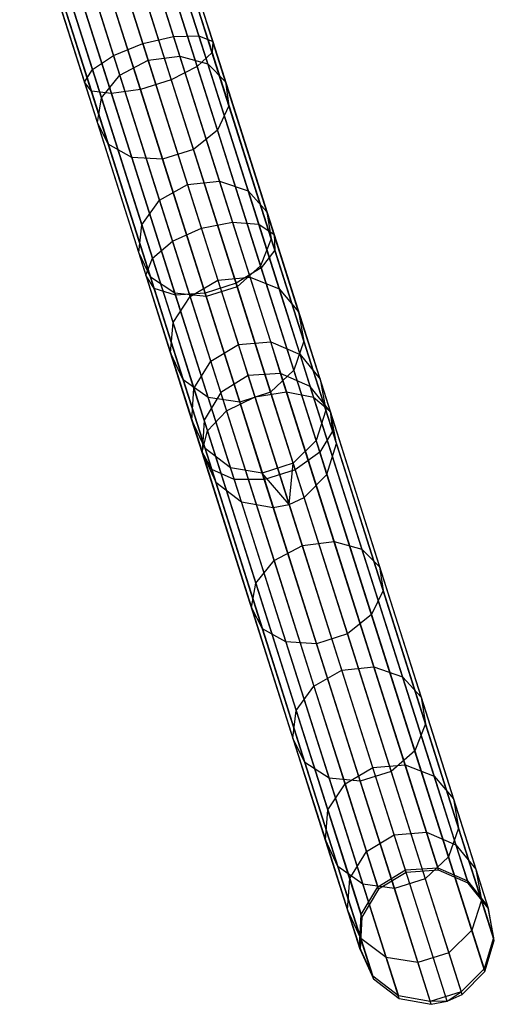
# Model space of a CAD drawing. Extents: x -189 to 189, y -189 to 189.
# Tile 172 of 256: x 51 to 58, y -181 to -166. Entities that reach past the tile are written whole.
import ezdxf

# ---------------------------------------------------------------- set-up
doc = ezdxf.new("R2010")
doc.units = 0
doc.header["$LTSCALE"] = 25.4
doc.layers.get('0').update_dxf_attribs({"linetype": 'CONTINUOUS'})

# ---------------------------------------------------------------- blocks, each defined once
blk = doc.blocks.new('NL2500012474_STL')
at = {"color": 0}
for p, q in [((243.797, -163.39, 176.358), (244.718, -166.285, 175.595)), ((243.797, -163.39, 176.358), (244.718, -166.285, 175.595)), ((244.154, -163.33, 176.671), (245.09, -166.273, 175.895)), ((244.154, -163.33, 176.671), (245.09, -166.273, 175.895)), ((244.338, -163.349, 177.113), (245.296, -166.359, 176.319)), ((244.338, -163.349, 177.113), (245.296, -166.359, 176.319)), ((244.264, -166.39, 175.486), (243.348, -163.513, 176.245)), ((244.264, -166.39, 175.486), (243.348, -163.513, 176.245)), ((244.307, -163.44, 177.581), (245.287, -166.523, 176.769)), ((244.307, -163.44, 177.581), (245.287, -166.523, 176.769)), ((242.911, -163.671, 176.358), (243.832, -166.566, 175.595)), ((242.911, -163.671, 176.358), (243.832, -166.566, 175.595)), ((244.067, -163.584, 177.97), (245.067, -166.726, 177.142)), ((244.067, -163.584, 177.97), (245.067, -166.726, 177.142)), ((242.586, -163.829, 176.671), (243.522, -166.772, 175.895)), ((242.586, -163.829, 176.671), (243.522, -166.772, 175.895)), ((243.674, -163.747, 178.189), (244.685, -166.923, 177.352)), ((243.674, -163.747, 178.189), (244.685, -166.923, 177.352)), ((242.446, -163.95, 177.113), (243.404, -166.961, 176.319)), ((242.446, -163.95, 177.113), (243.404, -166.961, 176.319)), ((242.525, -164.007, 177.581), (243.505, -167.09, 176.769)), ((242.525, -164.007, 177.581), (243.505, -167.09, 176.769)), ((242.803, -163.986, 177.97), (243.803, -167.128, 177.142)), ((242.803, -163.986, 177.97), (243.803, -167.128, 177.142)), ((243.218, -163.892, 178.189), (244.228, -167.068, 177.352)), ((243.218, -163.892, 178.189), (244.228, -167.068, 177.352)), ((243.64, -164.428, 32.573), (244.341, -166.634, 34.732)), ((243.64, -164.428, 32.573), (244.341, -166.634, 34.732)), ((244.81, -166.574, 34.655), (244.104, -164.354, 32.483)), ((244.81, -166.574, 34.655), (244.104, -164.354, 32.483)), ((245.223, -166.689, 34.442), (244.505, -164.433, 32.234)), ((245.223, -166.689, 34.442), (244.505, -164.433, 32.234)), ((243.924, -166.855, 34.655), (243.218, -164.636, 32.483)), ((243.924, -166.855, 34.655), (243.218, -164.636, 32.483)), ((245.485, -166.953, 34.141), (244.751, -164.645, 31.882)), ((245.485, -166.953, 34.141), (244.751, -164.645, 31.882)), ((243.654, -167.188, 34.442), (242.936, -164.932, 32.234)), ((243.654, -167.188, 34.442), (242.936, -164.932, 32.234)), ((245.536, -167.306, 33.822), (244.785, -164.943, 31.509)), ((245.536, -167.306, 33.822), (244.785, -164.943, 31.509)), ((243.593, -167.555, 34.141), (242.859, -165.247, 31.882)), ((243.593, -167.555, 34.141), (242.859, -165.247, 31.882)), ((245.366, -167.667, 33.557), (244.599, -165.258, 31.2)), ((245.366, -167.667, 33.557), (244.599, -165.258, 31.2)), ((243.754, -167.873, 33.822), (243.003, -165.51, 31.509)), ((243.754, -167.873, 33.822), (243.003, -165.51, 31.509)), ((245.012, -167.952, 33.407), (244.237, -165.517, 31.025)), ((245.012, -167.952, 33.407), (244.237, -165.517, 31.025)), ((244.102, -168.069, 33.557), (243.336, -165.66, 31.2)), ((244.102, -168.069, 33.557), (243.336, -165.66, 31.2)), ((244.556, -168.097, 33.407), (243.781, -165.662, 31.025)), ((244.556, -168.097, 33.407), (243.781, -165.662, 31.025)), ((244.264, -166.39, 175.486), (244.718, -166.285, 175.595)), ((244.264, -166.39, 175.486), (244.718, -166.285, 175.595)), ((244.718, -166.285, 175.595), (245.09, -166.273, 175.895)), ((244.718, -166.285, 175.595), (245.09, -166.273, 175.895)), ((244.718, -166.285, 175.595), (245.589, -169.022, 174.346)), ((244.718, -166.285, 175.595), (245.589, -169.022, 174.346)), ((245.09, -166.273, 175.895), (245.976, -169.056, 174.625)), ((245.09, -166.273, 175.895), (245.976, -169.056, 174.625)), ((245.09, -166.273, 175.895), (245.296, -166.359, 176.319)), ((245.09, -166.273, 175.895), (245.296, -166.359, 176.319)), ((243.832, -166.566, 175.595), (244.264, -166.39, 175.486)), ((243.832, -166.566, 175.595), (244.264, -166.39, 175.486)), ((245.13, -169.111, 174.245), (244.264, -166.39, 175.486)), ((245.13, -169.111, 174.245), (244.264, -166.39, 175.486)), ((245.296, -166.359, 176.319), (245.287, -166.523, 176.769)), ((245.296, -166.359, 176.319), (245.287, -166.523, 176.769)), ((245.296, -166.359, 176.319), (246.202, -169.206, 175.02)), ((245.296, -166.359, 176.319), (246.202, -169.206, 175.02)), ((243.522, -166.772, 175.895), (243.832, -166.566, 175.595)), ((243.522, -166.772, 175.895), (243.832, -166.566, 175.595)), ((243.832, -166.566, 175.595), (244.703, -169.304, 174.346)), ((243.832, -166.566, 175.595), (244.703, -169.304, 174.346)), ((244.341, -166.634, 34.732), (244.81, -166.574, 34.655)), ((244.341, -166.634, 34.732), (244.81, -166.574, 34.655)), ((244.81, -166.574, 34.655), (245.223, -166.689, 34.442)), ((245.397, -168.418, 37.183), (244.81, -166.574, 34.655)), ((245.397, -168.418, 37.183), (244.81, -166.574, 34.655)), ((244.81, -166.574, 34.655), (245.223, -166.689, 34.442)), ((245.287, -166.523, 176.769), (245.067, -166.726, 177.142)), ((245.287, -166.523, 176.769), (245.067, -166.726, 177.142)), ((245.287, -166.523, 176.769), (246.215, -169.438, 175.439)), ((245.287, -166.523, 176.769), (246.215, -169.438, 175.439)), ((243.924, -166.855, 34.655), (244.341, -166.634, 34.732)), ((243.924, -166.855, 34.655), (244.341, -166.634, 34.732)), ((244.341, -166.634, 34.732), (244.925, -168.467, 37.245)), ((244.341, -166.634, 34.732), (244.925, -168.467, 37.245)), ((245.067, -166.726, 177.142), (244.685, -166.923, 177.352)), ((245.067, -166.726, 177.142), (244.685, -166.923, 177.352)), ((245.067, -166.726, 177.142), (246.012, -169.698, 175.786)), ((245.067, -166.726, 177.142), (246.012, -169.698, 175.786)), ((245.223, -166.689, 34.442), (245.485, -166.953, 34.141)), ((245.819, -168.564, 37.012), (245.223, -166.689, 34.442)), ((245.819, -168.564, 37.012), (245.223, -166.689, 34.442)), ((245.223, -166.689, 34.442), (245.485, -166.953, 34.141)), ((243.404, -166.961, 176.319), (243.522, -166.772, 175.895)), ((243.404, -166.961, 176.319), (243.522, -166.772, 175.895)), ((243.522, -166.772, 175.895), (244.407, -169.555, 174.625)), ((243.522, -166.772, 175.895), (244.407, -169.555, 174.625)), ((243.654, -167.188, 34.442), (243.924, -166.855, 34.655)), ((243.654, -167.188, 34.442), (243.924, -166.855, 34.655)), ((244.511, -168.7, 37.183), (243.924, -166.855, 34.655)), ((244.511, -168.7, 37.183), (243.924, -166.855, 34.655)), ((243.505, -167.09, 176.769), (243.404, -166.961, 176.319)), ((243.404, -166.961, 176.319), (244.31, -169.808, 175.02)), ((243.404, -166.961, 176.319), (244.31, -169.808, 175.02)), ((243.505, -167.09, 176.769), (243.404, -166.961, 176.319)), ((244.685, -166.923, 177.352), (244.228, -167.068, 177.352)), ((244.685, -166.923, 177.352), (244.228, -167.068, 177.352)), ((244.685, -166.923, 177.352), (245.64, -169.926, 175.982)), ((244.685, -166.923, 177.352), (245.64, -169.926, 175.982)), ((245.485, -166.953, 34.141), (245.536, -167.306, 33.822)), ((246.095, -168.872, 36.77), (245.485, -166.953, 34.141)), ((246.095, -168.872, 36.77), (245.485, -166.953, 34.141)), ((245.485, -166.953, 34.141), (245.536, -167.306, 33.822)), ((243.803, -167.128, 177.142), (243.505, -167.09, 176.769)), ((243.505, -167.09, 176.769), (244.433, -170.005, 175.439)), ((243.505, -167.09, 176.769), (244.433, -170.005, 175.439)), ((243.803, -167.128, 177.142), (243.505, -167.09, 176.769)), ((243.593, -167.555, 34.141), (243.654, -167.188, 34.442)), ((243.593, -167.555, 34.141), (243.654, -167.188, 34.442)), ((244.251, -169.063, 37.012), (243.654, -167.188, 34.442)), ((244.251, -169.063, 37.012), (243.654, -167.188, 34.442)), ((244.228, -167.068, 177.352), (243.803, -167.128, 177.142)), ((244.228, -167.068, 177.352), (243.803, -167.128, 177.142)), ((243.803, -167.128, 177.142), (244.748, -170.1, 175.786)), ((243.803, -167.128, 177.142), (244.748, -170.1, 175.786)), ((244.228, -167.068, 177.352), (245.184, -170.071, 175.982)), ((244.228, -167.068, 177.352), (245.184, -170.071, 175.982)), ((245.536, -167.306, 33.822), (245.366, -167.667, 33.557)), ((245.536, -167.306, 33.822), (245.366, -167.667, 33.557)), ((246.161, -169.271, 36.514), (245.536, -167.306, 33.822)), ((246.161, -169.271, 36.514), (245.536, -167.306, 33.822)), ((243.754, -167.873, 33.822), (243.593, -167.555, 34.141)), ((244.203, -169.474, 36.77), (243.593, -167.555, 34.141)), ((243.754, -167.873, 33.822), (243.593, -167.555, 34.141)), ((244.203, -169.474, 36.77), (243.593, -167.555, 34.141)), ((245.366, -167.667, 33.557), (245.012, -167.952, 33.407)), ((245.366, -167.667, 33.557), (245.012, -167.952, 33.407)), ((246.003, -169.669, 36.301), (245.366, -167.667, 33.557)), ((246.003, -169.669, 36.301), (245.366, -167.667, 33.557)), ((244.102, -168.069, 33.557), (243.754, -167.873, 33.822)), ((244.379, -169.838, 36.514), (243.754, -167.873, 33.822)), ((244.102, -168.069, 33.557), (243.754, -167.873, 33.822)), ((244.379, -169.838, 36.514), (243.754, -167.873, 33.822)), ((244.556, -168.097, 33.407), (244.102, -168.069, 33.557)), ((244.739, -170.071, 36.301), (244.102, -168.069, 33.557)), ((244.556, -168.097, 33.407), (244.102, -168.069, 33.557)), ((244.739, -170.071, 36.301), (244.102, -168.069, 33.557)), ((245.012, -167.952, 33.407), (244.556, -168.097, 33.407)), ((245.012, -167.952, 33.407), (244.556, -168.097, 33.407)), ((245.656, -169.976, 36.181), (245.012, -167.952, 33.407)), ((245.656, -169.976, 36.181), (245.012, -167.952, 33.407)), ((245.2, -170.121, 36.181), (244.556, -168.097, 33.407)), ((245.2, -170.121, 36.181), (244.556, -168.097, 33.407)), ((244.511, -168.7, 37.183), (244.925, -168.467, 37.245)), ((244.511, -168.7, 37.183), (244.925, -168.467, 37.245)), ((244.925, -168.467, 37.245), (245.397, -168.418, 37.183)), ((244.925, -168.467, 37.245), (245.397, -168.418, 37.183)), ((244.925, -168.467, 37.245), (245.374, -169.878, 40.042)), ((244.925, -168.467, 37.245), (245.374, -169.878, 40.042)), ((245.397, -168.418, 37.183), (245.819, -168.564, 37.012)), ((245.848, -169.838, 39.997), (245.397, -168.418, 37.183)), ((245.848, -169.838, 39.997), (245.397, -168.418, 37.183)), ((245.397, -168.418, 37.183), (245.819, -168.564, 37.012)), ((245.819, -168.564, 37.012), (246.095, -168.872, 36.77)), ((246.278, -170.007, 39.873), (245.819, -168.564, 37.012)), ((246.278, -170.007, 39.873), (245.819, -168.564, 37.012)), ((245.819, -168.564, 37.012), (246.095, -168.872, 36.77)), ((244.251, -169.063, 37.012), (244.511, -168.7, 37.183)), ((244.251, -169.063, 37.012), (244.511, -168.7, 37.183)), ((244.963, -170.12, 39.997), (244.511, -168.7, 37.183)), ((244.963, -170.12, 39.997), (244.511, -168.7, 37.183)), ((246.095, -168.872, 36.77), (246.161, -169.271, 36.514)), ((246.565, -170.348, 39.697), (246.095, -168.872, 36.77)), ((246.565, -170.348, 39.697), (246.095, -168.872, 36.77)), ((246.095, -168.872, 36.77), (246.161, -169.271, 36.514)), ((244.203, -169.474, 36.77), (244.251, -169.063, 37.012)), ((244.203, -169.474, 36.77), (244.251, -169.063, 37.012)), ((244.71, -170.506, 39.873), (244.251, -169.063, 37.012)), ((244.71, -170.506, 39.873), (244.251, -169.063, 37.012)), ((245.13, -169.111, 174.245), (245.589, -169.022, 174.346)), ((245.13, -169.111, 174.245), (245.589, -169.022, 174.346)), ((245.589, -169.022, 174.346), (246.386, -171.528, 172.644)), ((245.589, -169.022, 174.346), (246.386, -171.528, 172.644)), ((245.589, -169.022, 174.346), (245.976, -169.056, 174.625)), ((245.589, -169.022, 174.346), (245.976, -169.056, 174.625)), ((245.976, -169.056, 174.625), (246.786, -171.604, 172.896)), ((245.976, -169.056, 174.625), (246.786, -171.604, 172.896)), ((245.976, -169.056, 174.625), (246.202, -169.206, 175.02)), ((245.976, -169.056, 174.625), (246.202, -169.206, 175.02)), ((244.703, -169.304, 174.346), (245.13, -169.111, 174.245)), ((244.703, -169.304, 174.346), (245.13, -169.111, 174.245)), ((245.922, -171.603, 172.554), (245.13, -169.111, 174.245)), ((245.922, -171.603, 172.554), (245.13, -169.111, 174.245)), ((246.202, -169.206, 175.02), (247.031, -171.813, 173.25)), ((246.202, -169.206, 175.02), (247.031, -171.813, 173.25)), ((246.202, -169.206, 175.02), (246.215, -169.438, 175.439)), ((246.202, -169.206, 175.02), (246.215, -169.438, 175.439)), ((244.407, -169.555, 174.625), (244.703, -169.304, 174.346)), ((244.407, -169.555, 174.625), (244.703, -169.304, 174.346)), ((244.703, -169.304, 174.346), (245.5, -171.81, 172.644)), ((244.703, -169.304, 174.346), (245.5, -171.81, 172.644)), ((246.161, -169.271, 36.514), (246.003, -169.669, 36.301)), ((246.161, -169.271, 36.514), (246.003, -169.669, 36.301)), ((246.642, -170.782, 39.511), (246.161, -169.271, 36.514)), ((246.642, -170.782, 39.511), (246.161, -169.271, 36.514)), ((244.379, -169.838, 36.514), (244.203, -169.474, 36.77)), ((244.673, -170.95, 39.697), (244.203, -169.474, 36.77)), ((244.379, -169.838, 36.514), (244.203, -169.474, 36.77)), ((244.673, -170.95, 39.697), (244.203, -169.474, 36.77)), ((246.215, -169.438, 175.439), (246.012, -169.698, 175.786)), ((246.215, -169.438, 175.439), (246.012, -169.698, 175.786)), ((246.215, -169.438, 175.439), (247.064, -172.107, 173.627)), ((246.215, -169.438, 175.439), (247.064, -172.107, 173.627)), ((244.31, -169.808, 175.02), (244.407, -169.555, 174.625)), ((244.31, -169.808, 175.02), (244.407, -169.555, 174.625)), ((244.407, -169.555, 174.625), (245.218, -172.103, 172.896)), ((244.407, -169.555, 174.625), (245.218, -172.103, 172.896)), ((246.003, -169.669, 36.301), (245.656, -169.976, 36.181)), ((246.003, -169.669, 36.301), (245.656, -169.976, 36.181)), ((246.493, -171.21, 39.356), (246.003, -169.669, 36.301)), ((246.493, -171.21, 39.356), (246.003, -169.669, 36.301)), ((244.433, -170.005, 175.439), (244.31, -169.808, 175.02)), ((244.31, -169.808, 175.02), (245.139, -172.415, 173.25)), ((244.31, -169.808, 175.02), (245.139, -172.415, 173.25)), ((244.433, -170.005, 175.439), (244.31, -169.808, 175.02)), ((246.012, -169.698, 175.786), (245.64, -169.926, 175.982)), ((246.012, -169.698, 175.786), (245.64, -169.926, 175.982)), ((246.012, -169.698, 175.786), (246.877, -172.418, 173.939)), ((246.012, -169.698, 175.786), (246.877, -172.418, 173.939)), ((244.739, -170.071, 36.301), (244.379, -169.838, 36.514)), ((244.86, -171.349, 39.511), (244.379, -169.838, 36.514)), ((244.739, -170.071, 36.301), (244.379, -169.838, 36.514)), ((244.86, -171.349, 39.511), (244.379, -169.838, 36.514)), ((244.963, -170.12, 39.997), (245.374, -169.878, 40.042)), ((244.963, -170.12, 39.997), (245.374, -169.878, 40.042)), ((245.64, -169.926, 175.982), (245.184, -170.071, 175.982)), ((245.64, -169.926, 175.982), (245.184, -170.071, 175.982)), ((245.374, -169.878, 40.042), (245.848, -169.838, 39.997)), ((245.374, -169.878, 40.042), (245.848, -169.838, 39.997)), ((245.374, -169.878, 40.042), (245.675, -170.827, 43.047)), ((245.374, -169.878, 40.042), (245.675, -170.827, 43.047)), ((245.64, -169.926, 175.982), (246.515, -172.676, 174.115)), ((245.64, -169.926, 175.982), (246.515, -172.676, 174.115)), ((245.848, -169.838, 39.997), (246.278, -170.007, 39.873)), ((246.152, -170.792, 43.02), (245.848, -169.838, 39.997)), ((246.152, -170.792, 43.02), (245.848, -169.838, 39.997)), ((245.848, -169.838, 39.997), (246.278, -170.007, 39.873)), ((244.748, -170.1, 175.786), (244.433, -170.005, 175.439)), ((244.433, -170.005, 175.439), (245.282, -172.674, 173.627)), ((244.433, -170.005, 175.439), (245.282, -172.674, 173.627)), ((244.748, -170.1, 175.786), (244.433, -170.005, 175.439)), ((245.2, -170.121, 36.181), (244.739, -170.071, 36.301)), ((245.229, -171.612, 39.356), (244.739, -170.071, 36.301)), ((245.2, -170.121, 36.181), (244.739, -170.071, 36.301)), ((245.229, -171.612, 39.356), (244.739, -170.071, 36.301)), ((245.184, -170.071, 175.982), (244.748, -170.1, 175.786)), ((245.184, -170.071, 175.982), (244.748, -170.1, 175.786)), ((244.748, -170.1, 175.786), (245.614, -172.82, 173.939)), ((244.748, -170.1, 175.786), (245.614, -172.82, 173.939)), ((245.184, -170.071, 175.982), (246.059, -172.821, 174.115)), ((245.184, -170.071, 175.982), (246.059, -172.821, 174.115)), ((245.656, -169.976, 36.181), (245.2, -170.121, 36.181)), ((245.656, -169.976, 36.181), (245.2, -170.121, 36.181)), ((246.151, -171.533, 39.269), (245.656, -169.976, 36.181)), ((246.151, -171.533, 39.269), (245.656, -169.976, 36.181)), ((246.278, -170.007, 39.873), (246.565, -170.348, 39.697)), ((246.587, -170.978, 42.945), (246.278, -170.007, 39.873)), ((246.587, -170.978, 42.945), (246.278, -170.007, 39.873)), ((246.278, -170.007, 39.873), (246.565, -170.348, 39.697)), ((244.71, -170.506, 39.873), (244.963, -170.12, 39.997)), ((244.71, -170.506, 39.873), (244.963, -170.12, 39.997)), ((245.266, -171.074, 43.02), (244.963, -170.12, 39.997)), ((245.266, -171.074, 43.02), (244.963, -170.12, 39.997)), ((245.695, -171.678, 39.269), (245.2, -170.121, 36.181)), ((245.695, -171.678, 39.269), (245.2, -170.121, 36.181)), ((246.565, -170.348, 39.697), (246.642, -170.782, 39.511)), ((246.881, -171.341, 42.84), (246.565, -170.348, 39.697)), ((246.881, -171.341, 42.84), (246.565, -170.348, 39.697)), ((246.565, -170.348, 39.697), (246.642, -170.782, 39.511)), ((244.673, -170.95, 39.697), (244.71, -170.506, 39.873)), ((244.673, -170.95, 39.697), (244.71, -170.506, 39.873)), ((245.018, -171.477, 42.945), (244.71, -170.506, 39.873)), ((245.018, -171.477, 42.945), (244.71, -170.506, 39.873)), ((245.266, -171.074, 43.02), (245.675, -170.827, 43.047)), ((245.266, -171.074, 43.02), (245.675, -170.827, 43.047)), ((245.675, -170.827, 43.047), (246.152, -170.792, 43.02)), ((245.675, -170.827, 43.047), (246.152, -170.792, 43.02)), ((245.822, -171.287, 46.175), (245.675, -170.827, 43.047)), ((245.822, -171.287, 46.175), (245.675, -170.827, 43.047)), ((246.152, -170.792, 43.02), (246.587, -170.978, 42.945)), ((246.299, -171.255, 46.167), (246.152, -170.792, 43.02)), ((246.299, -171.255, 46.167), (246.152, -170.792, 43.02)), ((246.152, -170.792, 43.02), (246.587, -170.978, 42.945)), ((246.642, -170.782, 39.511), (246.493, -171.21, 39.356)), ((246.642, -170.782, 39.511), (246.493, -171.21, 39.356)), ((246.966, -171.798, 42.729), (246.642, -170.782, 39.511)), ((246.966, -171.798, 42.729), (246.642, -170.782, 39.511)), ((244.86, -171.349, 39.511), (244.673, -170.95, 39.697)), ((244.989, -171.943, 42.84), (244.673, -170.95, 39.697)), ((244.86, -171.349, 39.511), (244.673, -170.95, 39.697)), ((244.989, -171.943, 42.84), (244.673, -170.95, 39.697)), ((246.587, -170.978, 42.945), (246.881, -171.341, 42.84)), ((246.737, -171.448, 46.145), (246.587, -170.978, 42.945)), ((246.737, -171.448, 46.145), (246.587, -170.978, 42.945)), ((246.587, -170.978, 42.945), (246.881, -171.341, 42.84)), ((245.018, -171.477, 42.945), (245.266, -171.074, 43.02)), ((245.018, -171.477, 42.945), (245.266, -171.074, 43.02)), ((245.414, -171.537, 46.167), (245.266, -171.074, 43.02)), ((245.414, -171.537, 46.167), (245.266, -171.074, 43.02)), ((246.299, -171.255, 46.167), (245.822, -171.287, 46.175)), ((246.299, -171.255, 46.167), (245.822, -171.287, 46.175)), ((246.493, -171.21, 39.356), (246.151, -171.533, 39.269)), ((246.493, -171.21, 39.356), (246.151, -171.533, 39.269)), ((248.631, -178.585, 156.167), (246.299, -171.255, 46.167)), ((246.737, -171.448, 46.145), (246.299, -171.255, 46.167)), ((248.631, -178.585, 156.167), (246.299, -171.255, 46.167)), ((246.737, -171.448, 46.145), (246.299, -171.255, 46.167)), ((246.823, -172.246, 42.637), (246.493, -171.21, 39.356)), ((246.823, -172.246, 42.637), (246.493, -171.21, 39.356)), ((245.229, -171.612, 39.356), (244.86, -171.349, 39.511)), ((245.184, -172.365, 42.729), (244.86, -171.349, 39.511)), ((245.229, -171.612, 39.356), (244.86, -171.349, 39.511)), ((245.184, -172.365, 42.729), (244.86, -171.349, 39.511)), ((245.822, -171.287, 46.175), (245.414, -171.537, 46.167)), ((245.822, -171.287, 46.175), (245.414, -171.537, 46.167)), ((248.154, -178.617, 156.175), (245.822, -171.287, 46.175)), ((248.154, -178.617, 156.175), (245.822, -171.287, 46.175)), ((246.881, -171.341, 42.84), (246.966, -171.798, 42.729)), ((247.034, -171.822, 46.113), (246.881, -171.341, 42.84)), ((247.034, -171.822, 46.113), (246.881, -171.341, 42.84)), ((246.881, -171.341, 42.84), (246.966, -171.798, 42.729)), ((244.989, -171.943, 42.84), (245.018, -171.477, 42.945)), ((244.989, -171.943, 42.84), (245.018, -171.477, 42.945)), ((245.168, -171.947, 46.145), (245.018, -171.477, 42.945)), ((245.168, -171.947, 46.145), (245.018, -171.477, 42.945)), ((245.414, -171.537, 46.167), (245.168, -171.947, 46.145)), ((245.414, -171.537, 46.167), (245.168, -171.947, 46.145)), ((247.745, -178.867, 156.167), (245.414, -171.537, 46.167)), ((247.745, -178.867, 156.167), (245.414, -171.537, 46.167)), ((246.151, -171.533, 39.269), (245.695, -171.678, 39.269)), ((246.151, -171.533, 39.269), (245.695, -171.678, 39.269)), ((245.922, -171.603, 172.554), (246.386, -171.528, 172.644)), ((245.922, -171.603, 172.554), (246.386, -171.528, 172.644)), ((246.484, -172.58, 42.585), (246.151, -171.533, 39.269)), ((246.484, -172.58, 42.585), (246.151, -171.533, 39.269)), ((246.386, -171.528, 172.644), (247.089, -173.736, 170.536)), ((246.386, -171.528, 172.644), (247.089, -173.736, 170.536)), ((246.386, -171.528, 172.644), (246.786, -171.604, 172.896)), ((246.386, -171.528, 172.644), (246.786, -171.604, 172.896)), ((249.068, -178.778, 156.145), (246.737, -171.448, 46.145)), ((247.034, -171.822, 46.113), (246.737, -171.448, 46.145)), ((249.068, -178.778, 156.145), (246.737, -171.448, 46.145)), ((247.034, -171.822, 46.113), (246.737, -171.448, 46.145)), ((245.695, -171.678, 39.269), (245.229, -171.612, 39.356)), ((245.559, -172.648, 42.637), (245.229, -171.612, 39.356)), ((245.695, -171.678, 39.269), (245.229, -171.612, 39.356)), ((245.559, -172.648, 42.637), (245.229, -171.612, 39.356)), ((245.5, -171.81, 172.644), (245.922, -171.603, 172.554)), ((245.5, -171.81, 172.644), (245.922, -171.603, 172.554)), ((246.028, -172.725, 42.585), (245.695, -171.678, 39.269)), ((246.028, -172.725, 42.585), (245.695, -171.678, 39.269)), ((246.62, -173.797, 170.458), (245.922, -171.603, 172.554)), ((246.62, -173.797, 170.458), (245.922, -171.603, 172.554)), ((246.786, -171.604, 172.896), (247.5, -173.849, 170.753)), ((246.786, -171.604, 172.896), (247.5, -173.849, 170.753)), ((246.786, -171.604, 172.896), (247.031, -171.813, 173.25)), ((246.786, -171.604, 172.896), (247.031, -171.813, 173.25)), ((245.218, -172.103, 172.896), (245.5, -171.81, 172.644)), ((245.218, -172.103, 172.896), (245.5, -171.81, 172.644)), ((245.5, -171.81, 172.644), (246.203, -174.018, 170.536)), ((245.5, -171.81, 172.644), (246.203, -174.018, 170.536)), ((246.966, -171.798, 42.729), (246.823, -172.246, 42.637)), ((246.966, -171.798, 42.729), (246.823, -172.246, 42.637)), ((247.122, -172.291, 46.08), (246.966, -171.798, 42.729)), ((247.122, -172.291, 46.08), (246.966, -171.798, 42.729)), ((247.031, -171.813, 173.25), (247.761, -174.109, 171.058)), ((247.031, -171.813, 173.25), (247.761, -174.109, 171.058)), ((247.031, -171.813, 173.25), (247.064, -172.107, 173.627)), ((247.031, -171.813, 173.25), (247.064, -172.107, 173.627)), ((249.366, -179.152, 156.113), (247.034, -171.822, 46.113)), ((247.122, -172.291, 46.08), (247.034, -171.822, 46.113)), ((249.366, -179.152, 156.113), (247.034, -171.822, 46.113)), ((247.122, -172.291, 46.08), (247.034, -171.822, 46.113)), ((245.184, -172.365, 42.729), (244.989, -171.943, 42.84)), ((245.142, -172.424, 46.113), (244.989, -171.943, 42.84)), ((245.184, -172.365, 42.729), (244.989, -171.943, 42.84)), ((245.142, -172.424, 46.113), (244.989, -171.943, 42.84)), ((245.168, -171.947, 46.145), (245.142, -172.424, 46.113)), ((245.168, -171.947, 46.145), (245.142, -172.424, 46.113)), ((247.5, -179.277, 156.145), (245.168, -171.947, 46.145)), ((247.5, -179.277, 156.145), (245.168, -171.947, 46.145)), ((245.139, -172.415, 173.25), (245.218, -172.103, 172.896)), ((245.139, -172.415, 173.25), (245.218, -172.103, 172.896)), ((245.218, -172.103, 172.896), (245.932, -174.348, 170.753)), ((245.218, -172.103, 172.896), (245.932, -174.348, 170.753)), ((247.064, -172.107, 173.627), (246.877, -172.418, 173.939)), ((247.064, -172.107, 173.627), (246.877, -172.418, 173.939)), ((247.064, -172.107, 173.627), (247.812, -174.458, 171.382)), ((247.064, -172.107, 173.627), (247.812, -174.458, 171.382)), ((246.823, -172.246, 42.637), (246.484, -172.58, 42.585)), ((246.823, -172.246, 42.637), (246.484, -172.58, 42.585)), ((246.982, -172.748, 46.053), (246.823, -172.246, 42.637)), ((246.982, -172.748, 46.053), (246.823, -172.246, 42.637)), ((245.282, -172.674, 173.627), (245.139, -172.415, 173.25)), ((245.139, -172.415, 173.25), (245.869, -174.711, 171.058)), ((245.139, -172.415, 173.25), (245.869, -174.711, 171.058)), ((245.282, -172.674, 173.627), (245.139, -172.415, 173.25)), ((247.474, -179.754, 156.113), (245.142, -172.424, 46.113)), ((245.142, -172.424, 46.113), (245.34, -172.858, 46.08)), ((247.474, -179.754, 156.113), (245.142, -172.424, 46.113)), ((245.142, -172.424, 46.113), (245.34, -172.858, 46.08)), ((245.559, -172.648, 42.637), (245.184, -172.365, 42.729)), ((245.34, -172.858, 46.08), (245.184, -172.365, 42.729)), ((245.559, -172.648, 42.637), (245.184, -172.365, 42.729)), ((245.34, -172.858, 46.08), (245.184, -172.365, 42.729)), ((246.877, -172.418, 173.939), (246.515, -172.676, 174.115)), ((246.877, -172.418, 173.939), (246.515, -172.676, 174.115)), ((246.877, -172.418, 173.939), (247.64, -174.815, 171.65)), ((246.877, -172.418, 173.939), (247.64, -174.815, 171.65)), ((246.982, -172.748, 46.053), (247.122, -172.291, 46.08)), ((246.982, -172.748, 46.053), (247.122, -172.291, 46.08)), ((249.454, -179.621, 156.08), (247.122, -172.291, 46.08)), ((249.454, -179.621, 156.08), (247.122, -172.291, 46.08)), ((245.614, -172.82, 173.939), (245.282, -172.674, 173.627)), ((245.282, -172.674, 173.627), (246.03, -175.025, 171.382)), ((245.282, -172.674, 173.627), (246.03, -175.025, 171.382)), ((245.614, -172.82, 173.939), (245.282, -172.674, 173.627)), ((246.028, -172.725, 42.585), (245.559, -172.648, 42.637)), ((245.719, -173.15, 46.053), (245.559, -172.648, 42.637)), ((246.028, -172.725, 42.585), (245.559, -172.648, 42.637)), ((245.719, -173.15, 46.053), (245.559, -172.648, 42.637)), ((246.484, -172.58, 42.585), (246.028, -172.725, 42.585)), ((246.484, -172.58, 42.585), (246.028, -172.725, 42.585)), ((246.515, -172.676, 174.115), (246.059, -172.821, 174.115)), ((246.515, -172.676, 174.115), (246.059, -172.821, 174.115)), ((246.427, -173.188, 46.035), (246.484, -172.58, 42.585)), ((246.427, -173.188, 46.035), (246.484, -172.58, 42.585)), ((246.646, -173.088, 46.037), (246.484, -172.58, 42.585)), ((246.646, -173.088, 46.037), (246.484, -172.58, 42.585)), ((246.515, -172.676, 174.115), (247.285, -175.098, 171.802)), ((246.515, -172.676, 174.115), (247.285, -175.098, 171.802)), ((247.672, -180.188, 156.08), (245.34, -172.858, 46.08)), ((245.34, -172.858, 46.08), (245.719, -173.15, 46.053)), ((247.672, -180.188, 156.08), (245.34, -172.858, 46.08)), ((245.34, -172.858, 46.08), (245.719, -173.15, 46.053)), ((246.059, -172.821, 174.115), (245.614, -172.82, 173.939)), ((245.614, -172.82, 173.939), (246.376, -175.217, 171.65)), ((245.614, -172.82, 173.939), (246.376, -175.217, 171.65)), ((246.059, -172.821, 174.115), (245.614, -172.82, 173.939)), ((246.427, -173.188, 46.035), (246.028, -172.725, 42.585)), ((246.427, -173.188, 46.035), (246.028, -172.725, 42.585)), ((246.19, -173.233, 46.037), (246.028, -172.725, 42.585)), ((246.19, -173.233, 46.037), (246.028, -172.725, 42.585)), ((246.059, -172.821, 174.115), (246.829, -175.243, 171.802)), ((246.059, -172.821, 174.115), (246.829, -175.243, 171.802)), ((246.646, -173.088, 46.037), (246.982, -172.748, 46.053)), ((246.646, -173.088, 46.037), (246.982, -172.748, 46.053)), ((249.314, -180.078, 156.053), (246.982, -172.748, 46.053)), ((249.314, -180.078, 156.053), (246.982, -172.748, 46.053)), ((248.05, -180.48, 156.053), (245.719, -173.15, 46.053)), ((245.719, -173.15, 46.053), (246.19, -173.233, 46.037)), ((248.05, -180.48, 156.053), (245.719, -173.15, 46.053)), ((245.719, -173.15, 46.053), (246.19, -173.233, 46.037)), ((246.427, -173.188, 46.035), (246.646, -173.088, 46.037)), ((246.427, -173.188, 46.035), (246.646, -173.088, 46.037)), ((248.978, -180.418, 156.037), (246.646, -173.088, 46.037)), ((248.978, -180.418, 156.037), (246.646, -173.088, 46.037)), ((246.19, -173.233, 46.037), (246.427, -173.188, 46.035)), ((246.19, -173.233, 46.037), (246.427, -173.188, 46.035)), ((248.522, -180.563, 156.037), (246.19, -173.233, 46.037)), ((248.522, -180.563, 156.037), (246.19, -173.233, 46.037)), ((248.758, -180.518, 156.035), (246.427, -173.188, 46.035)), ((248.758, -180.518, 156.035), (246.427, -173.188, 46.035)), ((246.62, -173.797, 170.458), (247.089, -173.736, 170.536)), ((246.62, -173.797, 170.458), (247.089, -173.736, 170.536)), ((247.089, -173.736, 170.536), (247.677, -175.586, 168.078)), ((247.089, -173.736, 170.536), (247.677, -175.586, 168.078)), ((247.089, -173.736, 170.536), (247.5, -173.849, 170.753)), ((247.089, -173.736, 170.536), (247.5, -173.849, 170.753)), ((246.203, -174.018, 170.536), (246.62, -173.797, 170.458)), ((246.203, -174.018, 170.536), (246.62, -173.797, 170.458)), ((247.205, -175.636, 168.014), (246.62, -173.797, 170.458)), ((247.205, -175.636, 168.014), (246.62, -173.797, 170.458)), ((247.5, -173.849, 170.753), (248.099, -175.73, 168.253)), ((247.5, -173.849, 170.753), (248.099, -175.73, 168.253)), ((247.5, -173.849, 170.753), (247.761, -174.109, 171.058)), ((247.5, -173.849, 170.753), (247.761, -174.109, 171.058)), ((245.932, -174.348, 170.753), (246.203, -174.018, 170.536)), ((245.932, -174.348, 170.753), (246.203, -174.018, 170.536)), ((246.203, -174.018, 170.536), (246.791, -175.868, 168.078)), ((246.203, -174.018, 170.536), (246.791, -175.868, 168.078)), ((247.761, -174.109, 171.058), (248.373, -176.033, 168.501)), ((247.761, -174.109, 171.058), (248.373, -176.033, 168.501)), ((247.761, -174.109, 171.058), (247.812, -174.458, 171.382)), ((247.761, -174.109, 171.058), (247.812, -174.458, 171.382)), ((245.869, -174.711, 171.058), (245.932, -174.348, 170.753)), ((245.869, -174.711, 171.058), (245.932, -174.348, 170.753)), ((245.932, -174.348, 170.753), (246.53, -176.229, 168.253)), ((245.932, -174.348, 170.753), (246.53, -176.229, 168.253)), ((247.812, -174.458, 171.382), (247.64, -174.815, 171.65)), ((247.812, -174.458, 171.382), (247.64, -174.815, 171.65)), ((247.812, -174.458, 171.382), (248.438, -176.428, 168.764)), ((247.812, -174.458, 171.382), (248.438, -176.428, 168.764)), ((246.03, -175.025, 171.382), (245.869, -174.711, 171.058)), ((245.869, -174.711, 171.058), (246.481, -176.635, 168.501)), ((245.869, -174.711, 171.058), (246.481, -176.635, 168.501)), ((246.03, -175.025, 171.382), (245.869, -174.711, 171.058)), ((247.64, -174.815, 171.65), (247.285, -175.098, 171.802)), ((247.64, -174.815, 171.65), (247.285, -175.098, 171.802)), ((247.64, -174.815, 171.65), (248.279, -176.823, 168.982)), ((247.64, -174.815, 171.65), (248.279, -176.823, 168.982)), ((246.376, -175.217, 171.65), (246.03, -175.025, 171.382)), ((246.03, -175.025, 171.382), (246.656, -176.995, 168.764)), ((246.03, -175.025, 171.382), (246.656, -176.995, 168.764)), ((246.376, -175.217, 171.65), (246.03, -175.025, 171.382)), ((247.285, -175.098, 171.802), (246.829, -175.243, 171.802)), ((247.285, -175.098, 171.802), (246.829, -175.243, 171.802)), ((247.285, -175.098, 171.802), (247.931, -177.128, 169.105)), ((247.285, -175.098, 171.802), (247.931, -177.128, 169.105)), ((246.829, -175.243, 171.802), (246.376, -175.217, 171.65)), ((246.376, -175.217, 171.65), (247.015, -177.225, 168.982)), ((246.376, -175.217, 171.65), (247.015, -177.225, 168.982)), ((246.829, -175.243, 171.802), (246.376, -175.217, 171.65)), ((246.829, -175.243, 171.802), (247.475, -177.273, 169.105)), ((246.829, -175.243, 171.802), (247.475, -177.273, 169.105)), ((247.205, -175.636, 168.014), (247.677, -175.586, 168.078)), ((247.205, -175.636, 168.014), (247.677, -175.586, 168.078)), ((247.677, -175.586, 168.078), (248.136, -177.029, 165.335)), ((247.677, -175.586, 168.078), (248.136, -177.029, 165.335)), ((247.677, -175.586, 168.078), (248.099, -175.73, 168.253)), ((247.677, -175.586, 168.078), (248.099, -175.73, 168.253)), ((246.791, -175.868, 168.078), (247.205, -175.636, 168.014)), ((246.791, -175.868, 168.078), (247.205, -175.636, 168.014)), ((247.661, -177.07, 165.289), (247.205, -175.636, 168.014)), ((247.661, -177.07, 165.289), (247.205, -175.636, 168.014)), ((248.099, -175.73, 168.253), (248.565, -177.196, 165.466)), ((248.099, -175.73, 168.253), (248.565, -177.196, 165.466)), ((248.099, -175.73, 168.253), (248.373, -176.033, 168.501)), ((248.099, -175.73, 168.253), (248.373, -176.033, 168.501)), ((246.53, -176.229, 168.253), (246.791, -175.868, 168.078)), ((246.53, -176.229, 168.253), (246.791, -175.868, 168.078)), ((246.791, -175.868, 168.078), (247.25, -177.311, 165.335)), ((246.791, -175.868, 168.078), (247.25, -177.311, 165.335)), ((248.373, -176.033, 168.501), (248.851, -177.534, 165.649)), ((248.373, -176.033, 168.501), (248.851, -177.534, 165.649)), ((248.373, -176.033, 168.501), (248.438, -176.428, 168.764)), ((248.373, -176.033, 168.501), (248.438, -176.428, 168.764)), ((246.481, -176.635, 168.501), (246.53, -176.229, 168.253)), ((246.481, -176.635, 168.501), (246.53, -176.229, 168.253)), ((246.53, -176.229, 168.253), (246.997, -177.695, 165.466)), ((246.53, -176.229, 168.253), (246.997, -177.695, 165.466)), ((248.438, -176.428, 168.764), (248.279, -176.823, 168.982)), ((248.438, -176.428, 168.764), (248.279, -176.823, 168.982)), ((248.438, -176.428, 168.764), (248.927, -177.964, 165.844)), ((248.438, -176.428, 168.764), (248.927, -177.964, 165.844)), ((246.656, -176.995, 168.764), (246.481, -176.635, 168.501)), ((246.481, -176.635, 168.501), (246.959, -178.136, 165.649)), ((246.481, -176.635, 168.501), (246.959, -178.136, 165.649)), ((246.656, -176.995, 168.764), (246.481, -176.635, 168.501)), ((248.279, -176.823, 168.982), (247.931, -177.128, 169.105)), ((248.279, -176.823, 168.982), (247.931, -177.128, 169.105)), ((248.279, -176.823, 168.982), (248.777, -178.389, 166.005)), ((248.279, -176.823, 168.982), (248.777, -178.389, 166.005)), ((247.015, -177.225, 168.982), (246.656, -176.995, 168.764)), ((246.656, -176.995, 168.764), (247.145, -178.531, 165.844)), ((246.656, -176.995, 168.764), (247.145, -178.531, 165.844)), ((247.015, -177.225, 168.982), (246.656, -176.995, 168.764)), ((247.25, -177.311, 165.335), (247.661, -177.07, 165.289)), ((247.25, -177.311, 165.335), (247.661, -177.07, 165.289)), ((247.661, -177.07, 165.289), (248.136, -177.029, 165.335)), ((247.661, -177.07, 165.289), (248.136, -177.029, 165.335)), ((247.977, -178.061, 162.353), (247.661, -177.07, 165.289)), ((247.977, -178.061, 162.353), (247.661, -177.07, 165.289)), ((248.136, -177.029, 165.335), (248.453, -178.025, 162.383)), ((248.136, -177.029, 165.335), (248.453, -178.025, 162.383)), ((248.136, -177.029, 165.335), (248.565, -177.196, 165.466)), ((248.136, -177.029, 165.335), (248.565, -177.196, 165.466)), ((247.475, -177.273, 169.105), (247.015, -177.225, 168.982)), ((247.015, -177.225, 168.982), (247.513, -178.791, 166.005)), ((247.015, -177.225, 168.982), (247.513, -178.791, 166.005)), ((247.475, -177.273, 169.105), (247.015, -177.225, 168.982)), ((247.931, -177.128, 169.105), (247.475, -177.273, 169.105)), ((247.931, -177.128, 169.105), (247.475, -177.273, 169.105)), ((247.931, -177.128, 169.105), (248.434, -178.711, 166.096)), ((247.931, -177.128, 169.105), (248.434, -178.711, 166.096)), ((248.565, -177.196, 165.466), (248.887, -178.209, 162.464)), ((248.565, -177.196, 165.466), (248.887, -178.209, 162.464)), ((248.565, -177.196, 165.466), (248.851, -177.534, 165.649)), ((248.565, -177.196, 165.466), (248.851, -177.534, 165.649)), ((246.997, -177.695, 165.466), (247.25, -177.311, 165.335)), ((246.997, -177.695, 165.466), (247.25, -177.311, 165.335)), ((247.25, -177.311, 165.335), (247.567, -178.307, 162.383)), ((247.25, -177.311, 165.335), (247.567, -178.307, 162.383)), ((247.475, -177.273, 169.105), (247.978, -178.856, 166.096)), ((247.475, -177.273, 169.105), (247.978, -178.856, 166.096)), ((248.851, -177.534, 165.649), (249.18, -178.57, 162.578)), ((248.851, -177.534, 165.649), (249.18, -178.57, 162.578)), ((248.851, -177.534, 165.649), (248.927, -177.964, 165.844)), ((248.851, -177.534, 165.649), (248.927, -177.964, 165.844)), ((246.959, -178.136, 165.649), (246.997, -177.695, 165.466)), ((246.959, -178.136, 165.649), (246.997, -177.695, 165.466)), ((246.997, -177.695, 165.466), (247.319, -178.708, 162.464)), ((246.997, -177.695, 165.466), (247.319, -178.708, 162.464)), ((247.567, -178.307, 162.383), (247.977, -178.061, 162.353)), ((247.567, -178.307, 162.383), (247.977, -178.061, 162.353)), ((247.977, -178.061, 162.353), (248.453, -178.025, 162.383)), ((247.977, -178.061, 162.353), (248.453, -178.025, 162.383)), ((248.142, -178.581, 159.288), (247.977, -178.061, 162.353)), ((248.142, -178.581, 159.288), (247.977, -178.061, 162.353)), ((248.453, -178.025, 162.383), (248.619, -178.549, 159.299)), ((248.453, -178.025, 162.383), (248.619, -178.549, 159.299)), ((248.453, -178.025, 162.383), (248.887, -178.209, 162.464)), ((248.453, -178.025, 162.383), (248.887, -178.209, 162.464)), ((248.927, -177.964, 165.844), (248.777, -178.389, 166.005)), ((248.927, -177.964, 165.844), (248.777, -178.389, 166.005)), ((248.927, -177.964, 165.844), (249.265, -179.025, 162.7)), ((248.927, -177.964, 165.844), (249.265, -179.025, 162.7)), ((247.145, -178.531, 165.844), (246.959, -178.136, 165.649)), ((246.959, -178.136, 165.649), (247.288, -179.172, 162.578)), ((246.959, -178.136, 165.649), (247.288, -179.172, 162.578)), ((247.145, -178.531, 165.844), (246.959, -178.136, 165.649)), ((248.887, -178.209, 162.464), (249.057, -178.741, 159.329)), ((248.887, -178.209, 162.464), (249.057, -178.741, 159.329)), ((248.887, -178.209, 162.464), (249.18, -178.57, 162.578)), ((248.887, -178.209, 162.464), (249.18, -178.57, 162.578)), ((247.319, -178.708, 162.464), (247.567, -178.307, 162.383)), ((247.319, -178.708, 162.464), (247.567, -178.307, 162.383)), ((247.567, -178.307, 162.383), (247.734, -178.831, 159.299)), ((247.567, -178.307, 162.383), (247.734, -178.831, 159.299)), ((248.777, -178.389, 166.005), (248.434, -178.711, 166.096)), ((248.777, -178.389, 166.005), (248.434, -178.711, 166.096)), ((248.777, -178.389, 166.005), (249.121, -179.471, 162.8)), ((248.777, -178.389, 166.005), (249.121, -179.471, 162.8)), ((247.513, -178.791, 166.005), (247.145, -178.531, 165.844)), ((247.145, -178.531, 165.844), (247.483, -179.592, 162.7)), ((247.145, -178.531, 165.844), (247.483, -179.592, 162.7)), ((247.513, -178.791, 166.005), (247.145, -178.531, 165.844)), ((247.734, -178.831, 159.299), (248.142, -178.581, 159.288)), ((247.734, -178.831, 159.299), (248.142, -178.581, 159.288)), ((248.154, -178.617, 156.175), (247.745, -178.867, 156.167)), ((248.154, -178.617, 156.175), (247.745, -178.867, 156.167)), ((248.142, -178.581, 159.288), (248.619, -178.549, 159.299)), ((248.142, -178.581, 159.288), (248.619, -178.549, 159.299)), ((248.154, -178.617, 156.175), (248.142, -178.581, 159.288)), ((248.154, -178.617, 156.175), (248.142, -178.581, 159.288)), ((248.631, -178.585, 156.167), (248.154, -178.617, 156.175)), ((248.631, -178.585, 156.167), (248.154, -178.617, 156.175)), ((248.631, -178.585, 156.167), (248.619, -178.549, 159.299)), ((248.619, -178.549, 159.299), (249.057, -178.741, 159.329)), ((248.631, -178.585, 156.167), (248.619, -178.549, 159.299)), ((248.619, -178.549, 159.299), (249.057, -178.741, 159.329)), ((249.068, -178.778, 156.145), (248.631, -178.585, 156.167)), ((249.068, -178.778, 156.145), (248.631, -178.585, 156.167)), ((249.18, -178.57, 162.578), (249.353, -179.114, 159.371)), ((249.18, -178.57, 162.578), (249.353, -179.114, 159.371)), ((249.18, -178.57, 162.578), (249.265, -179.025, 162.7)), ((249.18, -178.57, 162.578), (249.265, -179.025, 162.7)), ((247.288, -179.172, 162.578), (247.319, -178.708, 162.464)), ((247.288, -179.172, 162.578), (247.319, -178.708, 162.464)), ((247.319, -178.708, 162.464), (247.488, -179.24, 159.329)), ((247.319, -178.708, 162.464), (247.488, -179.24, 159.329)), ((247.978, -178.856, 166.096), (247.513, -178.791, 166.005)), ((247.513, -178.791, 166.005), (247.857, -179.873, 162.8)), ((247.513, -178.791, 166.005), (247.857, -179.873, 162.8)), ((247.978, -178.856, 166.096), (247.513, -178.791, 166.005)), ((248.434, -178.711, 166.096), (247.978, -178.856, 166.096)), ((248.434, -178.711, 166.096), (247.978, -178.856, 166.096)), ((248.434, -178.711, 166.096), (248.782, -179.804, 162.857)), ((248.434, -178.711, 166.096), (248.782, -179.804, 162.857)), ((249.068, -178.778, 156.145), (249.057, -178.741, 159.329)), ((249.057, -178.741, 159.329), (249.353, -179.114, 159.371)), ((249.068, -178.778, 156.145), (249.057, -178.741, 159.329)), ((249.057, -178.741, 159.329), (249.353, -179.114, 159.371)), ((249.366, -179.152, 156.113), (249.068, -178.778, 156.145)), ((249.366, -179.152, 156.113), (249.068, -178.778, 156.145)), ((247.488, -179.24, 159.329), (247.734, -178.831, 159.299)), ((247.488, -179.24, 159.329), (247.734, -178.831, 159.299)), ((247.745, -178.867, 156.167), (247.5, -179.277, 156.145)), ((247.745, -178.867, 156.167), (247.5, -179.277, 156.145)), ((247.745, -178.867, 156.167), (247.734, -178.831, 159.299)), ((247.745, -178.867, 156.167), (247.734, -178.831, 159.299)), ((247.978, -178.856, 166.096), (248.326, -179.949, 162.857)), ((247.978, -178.856, 166.096), (248.326, -179.949, 162.857)), ((249.265, -179.025, 162.7), (249.121, -179.471, 162.8)), ((249.265, -179.025, 162.7), (249.121, -179.471, 162.8)), ((249.265, -179.025, 162.7), (249.442, -179.583, 159.416)), ((249.265, -179.025, 162.7), (249.442, -179.583, 159.416)), ((249.366, -179.152, 156.113), (249.353, -179.114, 159.371)), ((249.353, -179.114, 159.371), (249.442, -179.583, 159.416)), ((249.366, -179.152, 156.113), (249.353, -179.114, 159.371)), ((249.353, -179.114, 159.371), (249.442, -179.583, 159.416)), ((247.483, -179.592, 162.7), (247.288, -179.172, 162.578)), ((247.288, -179.172, 162.578), (247.462, -179.716, 159.371)), ((247.288, -179.172, 162.578), (247.462, -179.716, 159.371)), ((247.483, -179.592, 162.7), (247.288, -179.172, 162.578)), ((247.462, -179.716, 159.371), (247.488, -179.24, 159.329)), ((247.462, -179.716, 159.371), (247.488, -179.24, 159.329)), ((247.5, -179.277, 156.145), (247.488, -179.24, 159.329)), ((247.5, -179.277, 156.145), (247.488, -179.24, 159.329)), ((249.454, -179.621, 156.08), (249.366, -179.152, 156.113)), ((249.454, -179.621, 156.08), (249.366, -179.152, 156.113)), ((247.5, -179.277, 156.145), (247.474, -179.754, 156.113)), ((247.5, -179.277, 156.145), (247.474, -179.754, 156.113)), ((249.121, -179.471, 162.8), (248.782, -179.804, 162.857)), ((249.121, -179.471, 162.8), (248.782, -179.804, 162.857)), ((249.121, -179.471, 162.8), (249.302, -180.039, 159.453)), ((249.121, -179.471, 162.8), (249.302, -180.039, 159.453)), ((247.857, -179.873, 162.8), (247.483, -179.592, 162.7)), ((247.483, -179.592, 162.7), (247.66, -180.15, 159.416)), ((247.483, -179.592, 162.7), (247.66, -180.15, 159.416)), ((247.857, -179.873, 162.8), (247.483, -179.592, 162.7)), ((249.442, -179.583, 159.416), (249.302, -180.039, 159.453)), ((249.442, -179.583, 159.416), (249.302, -180.039, 159.453)), ((249.314, -180.078, 156.053), (249.454, -179.621, 156.08)), ((249.314, -180.078, 156.053), (249.454, -179.621, 156.08)), ((249.454, -179.621, 156.08), (249.442, -179.583, 159.416)), ((249.454, -179.621, 156.08), (249.442, -179.583, 159.416)), ((247.474, -179.754, 156.113), (247.462, -179.716, 159.371)), ((247.474, -179.754, 156.113), (247.462, -179.716, 159.371)), ((247.66, -180.15, 159.416), (247.462, -179.716, 159.371)), ((247.66, -180.15, 159.416), (247.462, -179.716, 159.371)), ((247.474, -179.754, 156.113), (247.672, -180.188, 156.08)), ((247.474, -179.754, 156.113), (247.672, -180.188, 156.08)), ((248.782, -179.804, 162.857), (248.326, -179.949, 162.857)), ((248.782, -179.804, 162.857), (248.326, -179.949, 162.857)), ((248.782, -179.804, 162.857), (248.965, -180.378, 159.474)), ((248.782, -179.804, 162.857), (248.965, -180.378, 159.474)), ((248.326, -179.949, 162.857), (247.857, -179.873, 162.8)), ((247.857, -179.873, 162.8), (248.038, -180.441, 159.453)), ((247.857, -179.873, 162.8), (248.038, -180.441, 159.453)), ((248.326, -179.949, 162.857), (247.857, -179.873, 162.8)), ((248.326, -179.949, 162.857), (248.509, -180.523, 159.474)), ((248.326, -179.949, 162.857), (248.509, -180.523, 159.474)), ((249.302, -180.039, 159.453), (248.965, -180.378, 159.474)), ((249.302, -180.039, 159.453), (248.965, -180.378, 159.474)), ((248.978, -180.418, 156.037), (249.314, -180.078, 156.053)), ((248.978, -180.418, 156.037), (249.314, -180.078, 156.053)), ((249.314, -180.078, 156.053), (249.302, -180.039, 159.453)), ((249.314, -180.078, 156.053), (249.302, -180.039, 159.453)), ((247.672, -180.188, 156.08), (247.66, -180.15, 159.416)), ((247.672, -180.188, 156.08), (247.66, -180.15, 159.416)), ((248.038, -180.441, 159.453), (247.66, -180.15, 159.416)), ((248.038, -180.441, 159.453), (247.66, -180.15, 159.416)), ((247.672, -180.188, 156.08), (248.05, -180.48, 156.053)), ((247.672, -180.188, 156.08), (248.05, -180.48, 156.053)), ((248.965, -180.378, 159.474), (248.509, -180.523, 159.474)), ((248.965, -180.378, 159.474), (248.509, -180.523, 159.474)), ((248.758, -180.518, 156.035), (248.965, -180.378, 159.474)), ((248.758, -180.518, 156.035), (248.965, -180.378, 159.474)), ((248.758, -180.518, 156.035), (248.978, -180.418, 156.037)), ((248.758, -180.518, 156.035), (248.978, -180.418, 156.037)), ((248.978, -180.418, 156.037), (248.965, -180.378, 159.474)), ((248.978, -180.418, 156.037), (248.965, -180.378, 159.474)), ((248.509, -180.523, 159.474), (248.038, -180.441, 159.453)), ((248.05, -180.48, 156.053), (248.038, -180.441, 159.453)), ((248.05, -180.48, 156.053), (248.038, -180.441, 159.453)), ((248.509, -180.523, 159.474), (248.038, -180.441, 159.453)), ((248.05, -180.48, 156.053), (248.522, -180.563, 156.037)), ((248.05, -180.48, 156.053), (248.522, -180.563, 156.037)), ((248.758, -180.518, 156.035), (248.509, -180.523, 159.474)), ((248.758, -180.518, 156.035), (248.509, -180.523, 159.474)), ((248.522, -180.563, 156.037), (248.509, -180.523, 159.474)), ((248.522, -180.563, 156.037), (248.509, -180.523, 159.474)), ((248.522, -180.563, 156.037), (248.758, -180.518, 156.035)), ((248.522, -180.563, 156.037), (248.758, -180.518, 156.035))]:
    blk.add_line(p, q, dxfattribs=at)

msp = doc.modelspace()

# ---------------------------------------------------------------- block references
at = {"color": 0}
msp.add_blockref('NL2500012474_STL', (-191.311, -0.058, -1716.743), dxfattribs=at)

doc.saveas('drawing.dxf')
